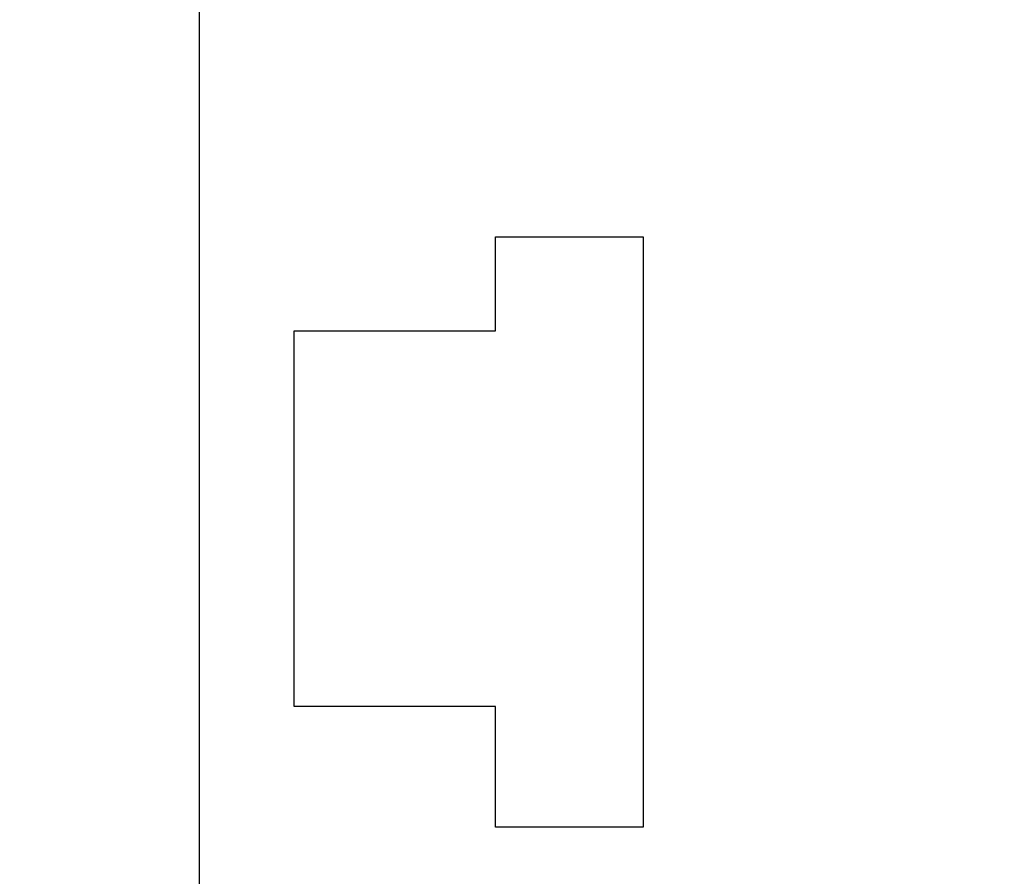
# Model space of a CAD drawing. Header units: millimetres. Extents: x 134 to 283, y 142 to 332.
# Tile 93 of 145: x 148.23 to 151.9, y 268.82 to 272.01. Entities that reach past the tile are written whole.
import ezdxf

# ---------------------------------------------------------------- set-up
doc = ezdxf.new("R2010")
doc.units = ezdxf.units.MM
doc.header["$LTSCALE"] = 0.1
doc.header["$PDMODE"] = 3
doc.header["$PDSIZE"] = 0.3125
doc.layers.get('0').update_dxf_attribs({"linetype": 'CONTINUOUS'})
doc.layers.get('Defpoints').update_dxf_attribs({"linetype": 'CONTINUOUS'})
doc.layers.add('Dim', color=6, linetype='CONTINUOUS', lineweight=13)
doc.styles.add('Verdana', font='verdana.ttf', dxfattribs={"height": 2.5})
doc.dimstyles.new('aaaaaaaa 3.0', dxfattribs={"dimtxt": 2.5, "dimasz": 2, "dimexe": 1.25, "dimexo": 0.625, "dimtad": 1, "dimdec": 1, "dimzin": 9, "dimdsep": 46, "dimtxsty": 'Verdana', "dimcen": 0, "dimazin": 0, "dimtfac": 1, "dimtmove": 0, "dimatfit": 3, "dimfxl": 1, "dimlwd": 25, "dimlwe": 25, "dimarcsym": 0})

# ---------------------------------------------------------------- blocks, each defined once
blk = doc.blocks.new('*D5')
at = {"layer": 'Defpoints', "color": 0}
for p in [(151.8979, 317.7836), (137.1586, 261.7743), (151.8979, 261.7743)]:
    blk.add_point(p, dxfattribs=at)
at = {"layer": 'Dim', "color": 0, "lineweight": 25}
for p, q in [((151.2729, 317.7836), (135.9086, 317.7836)), ((137.1586, 315.7836), (137.1586, 263.7743)), ((151.2729, 261.7743), (135.9086, 261.7743))]:
    blk.add_line(p, q, dxfattribs=at)
at = {"layer": 'Dim', "color": 0}
for points in [[(137.492, 315.7836), (136.8253, 315.7836), (137.1586, 317.7836)], [(136.8253, 263.7743), (137.492, 263.7743), (137.1586, 261.7743)]]:
    blk.add_solid(points, dxfattribs=at)
at = {"layer": 'Dim', "color": 0, "insert": (135.2341, 289.6594), "char_height": 2.5, "attachment_point": 5, "rotation": 90, "style": 'Verdana'}
blk.add_mtext('56', dxfattribs=at)
blk = doc.blocks.new('*D32')
at = {"layer": 'Defpoints', "color": 0}
for p in [(146.4834, 275.1989), (148.5459, 275.1989), (151.8979, 261.7743)]:
    blk.add_point(p, dxfattribs=at)
at = {"layer": 'Dim', "color": 0, "lineweight": 25}
for p, q in [((147.9209, 275.1989), (145.2334, 275.1989)), ((146.4834, 263.7743), (146.4834, 273.1989)), ((151.2729, 261.7743), (145.2334, 261.7743))]:
    blk.add_line(p, q, dxfattribs=at)
at = {"layer": 'Dim', "color": 0}
for points in [[(146.8168, 273.1989), (146.1501, 273.1989), (146.4834, 275.1989)], [(146.1501, 263.7743), (146.8168, 263.7743), (146.4834, 261.7743)]]:
    blk.add_solid(points, dxfattribs=at)
at = {"layer": 'Dim', "color": 0, "insert": (144.5564, 268.753), "char_height": 2.5, "attachment_point": 5, "rotation": 90, "style": 'Verdana'}
blk.add_mtext('13.4', dxfattribs=at)
blk = doc.blocks.new('*D33')
at = {"layer": 'Defpoints', "color": 0}
for p in [(148.5448, 281.3789), (141.8016, 261.7743), (151.8979, 261.7743)]:
    blk.add_point(p, dxfattribs=at)
at = {"layer": 'Dim', "color": 0, "lineweight": 25}
for p, q in [((147.9198, 281.3789), (140.5516, 281.3789)), ((141.8016, 279.3789), (141.8016, 263.7743)), ((151.2729, 261.7743), (140.5516, 261.7743))]:
    blk.add_line(p, q, dxfattribs=at)
at = {"layer": 'Dim', "color": 0}
for points in [[(142.135, 279.3789), (141.4683, 279.3789), (141.8016, 281.3789)], [(141.4683, 263.7743), (142.135, 263.7743), (141.8016, 261.7743)]]:
    blk.add_solid(points, dxfattribs=at)
at = {"layer": 'Dim', "color": 0, "insert": (139.8754, 271.5404), "char_height": 2.5, "attachment_point": 5, "rotation": 90, "style": 'Verdana'}
blk.add_mtext('19.6', dxfattribs=at)

msp = doc.modelspace()

# ---------------------------------------------------------------- linework, layer by layer
at = {"color": 7, "linetype": 'Continuous'}
for p, q in [((148.8961, 274.1989), (148.8979, 264.7738)), ((150.0013, 270.8554), (150.0013, 271.2054)), ((150.0013, 271.2054), (150.5513, 271.2054)), ((150.5513, 271.2054), (150.5513, 269.0054)), ((149.2513, 269.4554), (149.2513, 270.8554)), ((149.2513, 270.8554), (150.0013, 270.8554)), ((150.0013, 269.4554), (149.2513, 269.4554)), ((150.0013, 269.0054), (150.0013, 269.4554)), ((150.5513, 269.0054), (150.0013, 269.0054))]:
    msp.add_line(p, q, dxfattribs=at)

# ---------------------------------------------------------------- dimensions: what is measured, and where the dimension line sits
at = {"layer": 'Dim'}
for base, p1, p2, picture, middle in [((137.1586, 261.7743), (151.8979, 317.7836), (151.8979, 261.7743), '*D5', (137.1586, 289.6594)), ((141.8016, 261.7743), (148.5448, 281.3789), (151.8979, 261.7743), '*D33', (141.8016, 271.5404)), ((146.4834, 275.1989), (151.8979, 261.7743), (148.5459, 275.1989), '*D32', (146.4834, 268.753))]:
    dim = msp.add_linear_dim(base=base, p1=p1, p2=p2, angle=90, dimstyle='aaaaaaaa 3.0', dxfattribs=at)
    dim.commit()
    dim.dimension.update_dxf_attribs({"geometry": picture, "text_midpoint": middle, "dimtype": 160})

doc.saveas('drawing.dxf')
